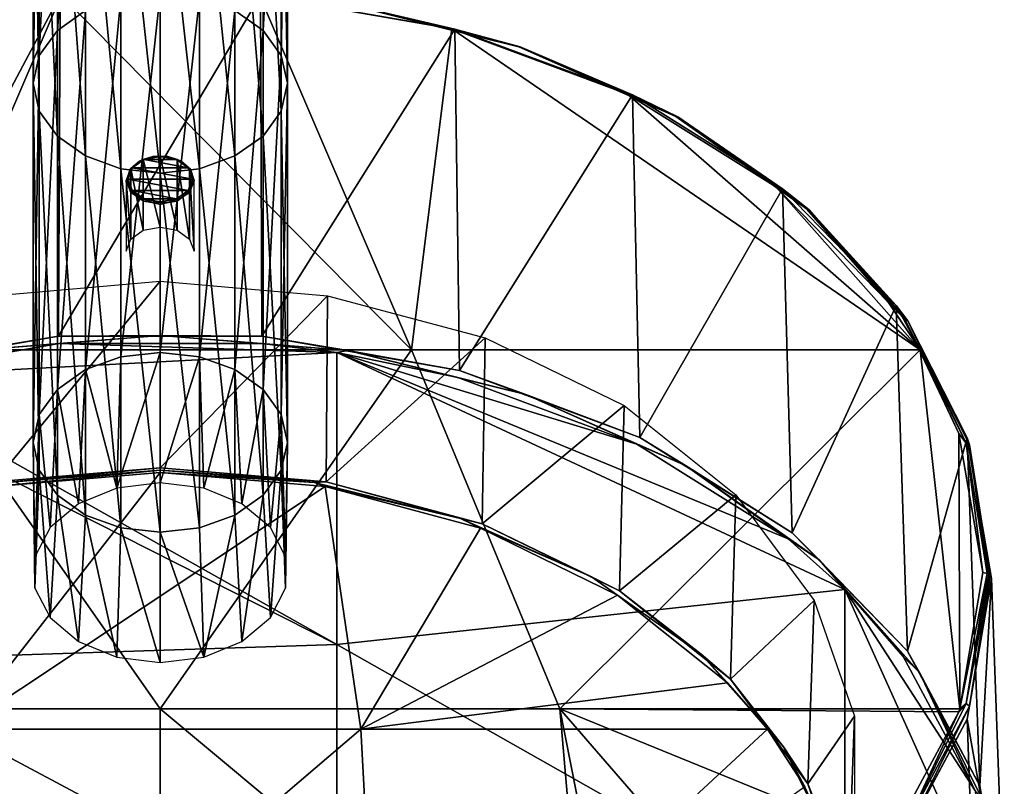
# Model space of a CAD drawing. Header units: millimetres. Extents: x -80 to 80, y -465 to 66.
# Tile 3 of 18: x -8 to 50, y -421 to -376. Entities that reach past the tile are written whole.
import ezdxf

# ---------------------------------------------------------------- set-up
doc = ezdxf.new("R2010")
doc.units = ezdxf.units.MM
doc.header["$LTSCALE"] = 65.185185
for name, color, linetype in [('18', 7, 'CONTINUOUS'), ('19', 7, 'CONTINUOUS'), ('20', 7, 'CONTINUOUS'), ('21', 7, 'CONTINUOUS'), ('22', 7, 'CONTINUOUS'), ('23', 7, 'CONTINUOUS'), ('24', 7, 'CONTINUOUS'), ('25', 7, 'CONTINUOUS'), ('27', 7, 'CONTINUOUS'), ('28', 7, 'CONTINUOUS'), ('29', 7, 'CONTINUOUS'), ('30', 7, 'CONTINUOUS'), ('31', 7, 'CONTINUOUS'), ('32', 7, 'CONTINUOUS'), ('33', 7, 'CONTINUOUS'), ('34', 7, 'CONTINUOUS'), ('35', 7, 'CONTINUOUS'), ('36', 7, 'CONTINUOUS')]:
    doc.layers.add(name, color=color, linetype=linetype)

msp = doc.modelspace()

# ---------------------------------------------------------------- linework, layer by layer
at = {"layer": '18', "color": 251, "linetype": 'Continuous', "true_color": 0x4d4d4d}
for points in [[(-6.068, -355.154, -478.969), (-4.408, -353.98, -480.142), (-6.068, -376.339, -500.154), (-6.068, -355.154, -478.969)], [(-6.068, -376.339, -500.154), (-4.408, -353.98, -480.142), (-4.408, -375.166, -501.327), (-6.068, -376.339, -500.154)], [(-7.133, -377.817, -498.676), (-6.068, -355.154, -478.969), (-6.068, -376.339, -500.154), (-7.133, -377.817, -498.676)], [(-7.133, -356.632, -477.491), (-6.068, -355.154, -478.969), (-7.133, -377.817, -498.676), (-7.133, -356.632, -477.491)], [(-7.5, -358.271, -475.852), (-7.133, -356.632, -477.491), (-7.5, -379.456, -497.037), (-7.5, -358.271, -475.852)], [(-7.5, -379.456, -497.037), (-7.133, -356.632, -477.491), (-7.133, -377.817, -498.676), (-7.5, -379.456, -497.037)], [(-7.133, -359.91, -474.213), (-7.5, -358.271, -475.852), (-7.133, -381.095, -495.398), (-7.133, -359.91, -474.213)], [(-7.133, -381.095, -495.398), (-7.5, -358.271, -475.852), (-7.5, -379.456, -497.037), (-7.133, -381.095, -495.398)], [(-6.068, -361.388, -472.735), (-7.133, -359.91, -474.213), (-6.068, -382.573, -493.92), (-6.068, -361.388, -472.735)], [(-6.068, -382.573, -493.92), (-7.133, -359.91, -474.213), (-7.133, -381.095, -495.398), (-6.068, -382.573, -493.92)], [(-4.408, -362.561, -471.561), (-6.068, -361.388, -472.735), (-4.408, -383.746, -492.747), (-4.408, -362.561, -471.561)], [(-4.408, -383.746, -492.747), (-6.068, -361.388, -472.735), (-6.068, -382.573, -493.92), (-4.408, -383.746, -492.747)], [(-2.318, -363.315, -470.808), (-4.408, -362.561, -471.561), (-2.318, -384.5, -491.993), (-2.318, -363.315, -470.808)], [(-2.318, -384.5, -491.993), (-4.408, -362.561, -471.561), (-4.408, -383.746, -492.747), (-2.318, -384.5, -491.993)], [(0, -363.574, -470.549), (-2.318, -363.315, -470.808), (0, -384.759, -491.734), (0, -363.574, -470.549)], [(0, -384.759, -491.734), (-2.318, -363.315, -470.808), (-2.318, -384.5, -491.993), (0, -384.759, -491.734)], [(-4.408, -375.166, -501.327), (-2.318, -374.412, -502.081), (-4.408, -396.351, -522.513), (-4.408, -375.166, -501.327)], [(-4.408, -396.351, -522.513), (-2.318, -374.412, -502.081), (-2.318, -395.597, -523.266), (-4.408, -396.351, -522.513)], [(-2.318, -374.412, -502.081), (0, -374.153, -502.34), (-2.318, -395.597, -523.266), (-2.318, -374.412, -502.081)], [(-2.318, -395.597, -523.266), (0, -374.153, -502.34), (0, -395.338, -523.525), (-2.318, -395.597, -523.266)], [(-6.068, -376.339, -500.154), (-4.408, -375.166, -501.327), (-6.068, -397.524, -521.339), (-6.068, -376.339, -500.154)], [(-6.068, -397.524, -521.339), (-4.408, -375.166, -501.327), (-4.408, -396.351, -522.513), (-6.068, -397.524, -521.339)], [(-7.133, -377.817, -498.676), (-6.068, -376.339, -500.154), (-7.133, -399.002, -519.861), (-7.133, -377.817, -498.676)], [(-7.133, -399.002, -519.861), (-6.068, -376.339, -500.154), (-6.068, -397.524, -521.339), (-7.133, -399.002, -519.861)], [(-7.5, -379.456, -497.037), (-7.133, -377.817, -498.676), (-7.5, -400.641, -518.222), (-7.5, -379.456, -497.037)], [(-7.5, -400.641, -518.222), (-7.133, -377.817, -498.676), (-7.133, -399.002, -519.861), (-7.5, -400.641, -518.222)], [(-7.133, -381.095, -495.398), (-7.5, -379.456, -497.037), (-7.133, -402.28, -516.583), (-7.133, -381.095, -495.398)], [(-7.133, -402.28, -516.583), (-7.5, -379.456, -497.037), (-7.5, -400.641, -518.222), (-7.133, -402.28, -516.583)], [(-6.068, -382.573, -493.92), (-7.133, -381.095, -495.398), (-6.068, -403.758, -515.105), (-6.068, -382.573, -493.92)], [(-6.068, -403.758, -515.105), (-7.133, -381.095, -495.398), (-7.133, -402.28, -516.583), (-6.068, -403.758, -515.105)], [(-4.408, -383.746, -492.747), (-6.068, -382.573, -493.92), (-4.408, -404.932, -513.932), (-4.408, -383.746, -492.747)], [(-4.408, -404.932, -513.932), (-6.068, -382.573, -493.92), (-6.068, -403.758, -515.105), (-4.408, -404.932, -513.932)], [(-2.318, -384.5, -491.993), (-4.408, -383.746, -492.747), (-2.318, -405.685, -513.178), (-2.318, -384.5, -491.993)], [(-2.318, -405.685, -513.178), (-4.408, -383.746, -492.747), (-4.408, -404.932, -513.932), (-2.318, -405.685, -513.178)], [(0, -384.759, -491.734), (-2.318, -384.5, -491.993), (0, -405.944, -512.919), (0, -384.759, -491.734)], [(0, -405.944, -512.919), (-2.318, -384.5, -491.993), (-2.318, -405.685, -513.178), (0, -405.944, -512.919)], [(-2.318, -395.597, -523.266), (0, -395.338, -523.525), (-2.565, -403.339, -530.887), (-2.318, -395.597, -523.266)], [(-2.565, -403.339, -530.887), (0, -395.338, -523.525), (0, -403.019, -531.207), (-2.565, -403.339, -530.887)], [(-4.408, -396.351, -522.513), (-2.318, -395.597, -523.266), (-2.565, -403.339, -530.887), (-4.408, -396.351, -522.513)], [(-6.068, -397.524, -521.339), (-4.408, -396.351, -522.513), (-4.821, -404.26, -529.966), (-6.068, -397.524, -521.339)], [(-4.821, -404.26, -529.966), (-4.408, -396.351, -522.513), (-2.565, -403.339, -530.887), (-4.821, -404.26, -529.966)], [(-7.133, -399.002, -519.861), (-6.068, -397.524, -521.339), (-6.495, -405.671, -528.555), (-7.133, -399.002, -519.861)], [(-6.495, -405.671, -528.555), (-6.068, -397.524, -521.339), (-4.821, -404.26, -529.966), (-6.495, -405.671, -528.555)], [(-7.5, -400.641, -518.222), (-7.133, -399.002, -519.861), (-7.386, -407.402, -526.825), (-7.5, -400.641, -518.222)], [(-7.386, -407.402, -526.825), (-7.133, -399.002, -519.861), (-6.495, -405.671, -528.555), (-7.386, -407.402, -526.825)], [(-7.133, -402.28, -516.583), (-7.5, -400.641, -518.222), (-7.386, -409.244, -524.983), (-7.133, -402.28, -516.583)], [(-7.386, -409.244, -524.983), (-7.5, -400.641, -518.222), (-7.386, -407.402, -526.825), (-7.386, -409.244, -524.983)], [(-6.495, -410.974, -523.252), (-7.133, -402.28, -516.583), (-7.386, -409.244, -524.983), (-6.495, -410.974, -523.252)], [(-6.068, -403.758, -515.105), (-7.133, -402.28, -516.583), (-6.495, -410.974, -523.252), (-6.068, -403.758, -515.105)], [(-4.821, -412.385, -521.841), (-6.068, -403.758, -515.105), (-6.495, -410.974, -523.252), (-4.821, -412.385, -521.841)], [(-4.408, -404.932, -513.932), (-6.068, -403.758, -515.105), (-4.821, -412.385, -521.841), (-4.408, -404.932, -513.932)], [(-2.565, -413.306, -520.92), (-4.408, -404.932, -513.932), (-4.821, -412.385, -521.841), (-2.565, -413.306, -520.92)], [(-2.318, -405.685, -513.178), (-4.408, -404.932, -513.932), (-2.565, -413.306, -520.92), (-2.318, -405.685, -513.178)], [(0, -413.626, -520.6), (-2.318, -405.685, -513.178), (-2.565, -413.306, -520.92), (0, -413.626, -520.6)], [(0, -405.944, -512.919), (-2.318, -405.685, -513.178), (0, -413.626, -520.6), (0, -405.944, -512.919)]]:
    msp.add_3dface(points, dxfattribs=at)
at = {"layer": '19', "color": 251, "linetype": 'Continuous', "true_color": 0x4d4d4d}
for points in [[(4.408, -375.166, -501.327), (6.068, -355.154, -478.969), (6.068, -376.339, -500.154), (4.408, -375.166, -501.327)], [(6.068, -355.154, -478.969), (7.133, -356.632, -477.491), (6.068, -376.339, -500.154), (6.068, -355.154, -478.969)], [(6.068, -376.339, -500.154), (7.133, -356.632, -477.491), (7.133, -377.817, -498.676), (6.068, -376.339, -500.154)], [(7.133, -356.632, -477.491), (7.5, -358.271, -475.852), (7.133, -377.817, -498.676), (7.133, -356.632, -477.491)], [(7.5, -358.271, -475.852), (7.133, -359.91, -474.213), (7.5, -379.456, -497.037), (7.5, -358.271, -475.852)], [(7.133, -377.817, -498.676), (7.5, -358.271, -475.852), (7.5, -379.456, -497.037), (7.133, -377.817, -498.676)], [(7.133, -359.91, -474.213), (6.068, -361.388, -472.735), (7.133, -381.095, -495.398), (7.133, -359.91, -474.213)], [(7.5, -379.456, -497.037), (7.133, -359.91, -474.213), (7.133, -381.095, -495.398), (7.5, -379.456, -497.037)], [(6.068, -361.388, -472.735), (4.408, -362.561, -471.561), (6.068, -382.573, -493.92), (6.068, -361.388, -472.735)], [(7.133, -381.095, -495.398), (6.068, -361.388, -472.735), (6.068, -382.573, -493.92), (7.133, -381.095, -495.398)], [(4.408, -362.561, -471.561), (2.318, -363.315, -470.808), (4.408, -383.746, -492.747), (4.408, -362.561, -471.561)], [(6.068, -382.573, -493.92), (4.408, -362.561, -471.561), (4.408, -383.746, -492.747), (6.068, -382.573, -493.92)], [(2.318, -363.315, -470.808), (0, -363.574, -470.549), (2.318, -384.5, -491.993), (2.318, -363.315, -470.808)], [(4.408, -383.746, -492.747), (2.318, -363.315, -470.808), (2.318, -384.5, -491.993), (4.408, -383.746, -492.747)], [(0, -363.574, -470.549), (0, -384.759, -491.734), (2.318, -384.5, -491.993), (0, -363.574, -470.549)], [(0, -395.338, -523.525), (0, -374.153, -502.34), (2.318, -374.412, -502.081), (0, -395.338, -523.525)], [(0, -395.338, -523.525), (2.318, -374.412, -502.081), (2.318, -395.597, -523.266), (0, -395.338, -523.525)], [(2.318, -374.412, -502.081), (4.408, -375.166, -501.327), (2.318, -395.597, -523.266), (2.318, -374.412, -502.081)], [(2.318, -395.597, -523.266), (4.408, -375.166, -501.327), (4.408, -396.351, -522.513), (2.318, -395.597, -523.266)], [(4.408, -375.166, -501.327), (6.068, -376.339, -500.154), (4.408, -396.351, -522.513), (4.408, -375.166, -501.327)], [(4.408, -396.351, -522.513), (6.068, -376.339, -500.154), (6.068, -397.524, -521.339), (4.408, -396.351, -522.513)], [(6.068, -376.339, -500.154), (7.133, -377.817, -498.676), (6.068, -397.524, -521.339), (6.068, -376.339, -500.154)], [(6.068, -397.524, -521.339), (7.133, -377.817, -498.676), (7.133, -399.002, -519.861), (6.068, -397.524, -521.339)], [(7.133, -377.817, -498.676), (7.5, -379.456, -497.037), (7.133, -399.002, -519.861), (7.133, -377.817, -498.676)], [(7.133, -399.002, -519.861), (7.5, -379.456, -497.037), (7.5, -400.641, -518.222), (7.133, -399.002, -519.861)], [(7.5, -379.456, -497.037), (7.133, -381.095, -495.398), (7.5, -400.641, -518.222), (7.5, -379.456, -497.037)], [(7.133, -381.095, -495.398), (6.068, -382.573, -493.92), (7.133, -402.28, -516.583), (7.133, -381.095, -495.398)], [(7.5, -400.641, -518.222), (7.133, -381.095, -495.398), (7.133, -402.28, -516.583), (7.5, -400.641, -518.222)], [(6.068, -382.573, -493.92), (4.408, -383.746, -492.747), (6.068, -403.758, -515.105), (6.068, -382.573, -493.92)], [(7.133, -402.28, -516.583), (6.068, -382.573, -493.92), (6.068, -403.758, -515.105), (7.133, -402.28, -516.583)], [(4.408, -383.746, -492.747), (2.318, -384.5, -491.993), (4.408, -404.932, -513.932), (4.408, -383.746, -492.747)], [(6.068, -403.758, -515.105), (4.408, -383.746, -492.747), (4.408, -404.932, -513.932), (6.068, -403.758, -515.105)], [(2.318, -384.5, -491.993), (0, -384.759, -491.734), (2.318, -405.685, -513.178), (2.318, -384.5, -491.993)], [(0, -384.759, -491.734), (0, -405.944, -512.919), (2.318, -405.685, -513.178), (0, -384.759, -491.734)], [(4.408, -404.932, -513.932), (2.318, -384.5, -491.993), (2.318, -405.685, -513.178), (4.408, -404.932, -513.932)], [(0, -403.019, -531.207), (0, -395.338, -523.525), (2.318, -395.597, -523.266), (0, -403.019, -531.207)], [(0, -403.019, -531.207), (2.318, -395.597, -523.266), (2.565, -403.339, -530.887), (0, -403.019, -531.207)], [(2.318, -395.597, -523.266), (4.408, -396.351, -522.513), (2.565, -403.339, -530.887), (2.318, -395.597, -523.266)], [(2.565, -403.339, -530.887), (4.408, -396.351, -522.513), (4.821, -404.26, -529.966), (2.565, -403.339, -530.887)], [(4.408, -396.351, -522.513), (6.068, -397.524, -521.339), (4.821, -404.26, -529.966), (4.408, -396.351, -522.513)], [(4.821, -404.26, -529.966), (6.068, -397.524, -521.339), (6.495, -405.671, -528.555), (4.821, -404.26, -529.966)], [(6.068, -397.524, -521.339), (7.133, -399.002, -519.861), (6.495, -405.671, -528.555), (6.068, -397.524, -521.339)], [(6.495, -405.671, -528.555), (7.133, -399.002, -519.861), (7.386, -407.402, -526.825), (6.495, -405.671, -528.555)], [(7.133, -399.002, -519.861), (7.5, -400.641, -518.222), (7.386, -407.402, -526.825), (7.133, -399.002, -519.861)], [(7.5, -400.641, -518.222), (7.133, -402.28, -516.583), (7.386, -409.244, -524.983), (7.5, -400.641, -518.222)], [(7.386, -407.402, -526.825), (7.5, -400.641, -518.222), (7.386, -409.244, -524.983), (7.386, -407.402, -526.825)], [(7.133, -402.28, -516.583), (6.068, -403.758, -515.105), (6.495, -410.974, -523.252), (7.133, -402.28, -516.583)], [(7.386, -409.244, -524.983), (7.133, -402.28, -516.583), (6.495, -410.974, -523.252), (7.386, -409.244, -524.983)], [(6.068, -403.758, -515.105), (4.408, -404.932, -513.932), (4.821, -412.385, -521.841), (6.068, -403.758, -515.105)], [(6.495, -410.974, -523.252), (6.068, -403.758, -515.105), (4.821, -412.385, -521.841), (6.495, -410.974, -523.252)], [(4.408, -404.932, -513.932), (2.318, -405.685, -513.178), (2.565, -413.306, -520.92), (4.408, -404.932, -513.932)], [(4.821, -412.385, -521.841), (4.408, -404.932, -513.932), (2.565, -413.306, -520.92), (4.821, -412.385, -521.841)], [(2.318, -405.685, -513.178), (0, -405.944, -512.919), (2.565, -413.306, -520.92), (2.318, -405.685, -513.178)], [(0, -405.944, -512.919), (0, -413.626, -520.6), (2.565, -413.306, -520.92), (0, -405.944, -512.919)]]:
    msp.add_3dface(points, dxfattribs=at)
at = {"layer": '20', "color": 24, "linetype": 'Continuous', "true_color": 0x8c2424}
for points in [[(-17.203, -376.248, -557.978), (-14.82, -395.183, -539.044), (-5.848, -374.269, -559.957), (-17.203, -376.248, -557.978)], [(-14.82, -395.183, -539.044), (14.82, -395.183, -539.044), (-5.848, -374.269, -559.957), (-14.82, -395.183, -539.044)], [(-5.848, -374.269, -559.957), (14.82, -395.183, -539.044), (5.848, -374.269, -559.957), (-5.848, -374.269, -559.957)], [(5.848, -374.269, -559.957), (14.82, -395.183, -539.044), (17.203, -376.248, -557.978), (5.848, -374.269, -559.957)], [(14.82, -395.183, -539.044), (44.812, -395.181, -539.045), (17.203, -376.248, -557.978), (14.82, -395.183, -539.044)], [(17.203, -376.248, -557.978), (44.812, -395.181, -539.045), (27.559, -380.091, -554.135), (17.203, -376.248, -557.978)], [(27.559, -380.091, -554.135), (44.812, -395.181, -539.045), (36.313, -385.575, -548.651), (27.559, -380.091, -554.135)], [(44.812, -395.181, -539.045), (42.956, -392.381, -541.845), (36.313, -385.575, -548.651), (44.812, -395.181, -539.045)], [(-23.566, -416.368, -517.858), (0, -416.368, -517.858), (-14.82, -395.183, -539.044), (-23.566, -416.368, -517.858)], [(-14.82, -395.183, -539.044), (0, -416.368, -517.858), (14.82, -395.183, -539.044), (-14.82, -395.183, -539.044)], [(0, -416.368, -517.858), (23.566, -416.368, -517.858), (14.82, -395.183, -539.044), (0, -416.368, -517.858)], [(14.82, -395.183, -539.044), (23.566, -416.368, -517.858), (44.812, -395.181, -539.045), (14.82, -395.183, -539.044)], [(23.566, -416.368, -517.858), (47.16, -416.368, -517.858), (44.812, -395.181, -539.045), (23.566, -416.368, -517.858)], [(44.812, -395.181, -539.045), (47.16, -416.368, -517.858), (47.103, -400.114, -534.113), (44.812, -395.181, -539.045)], [(47.16, -416.368, -517.858), (48.513, -408.323, -525.904), (47.103, -400.114, -534.113), (47.16, -416.368, -517.858)], [(0, -437.553, -496.673), (-23.566, -416.368, -517.858), (-25.387, -437.554, -496.672), (0, -437.553, -496.673)], [(0, -416.368, -517.858), (-23.566, -416.368, -517.858), (0, -437.553, -496.673), (0, -416.368, -517.858)], [(23.566, -416.368, -517.858), (0, -416.368, -517.858), (25.387, -437.554, -496.672), (23.566, -416.368, -517.858)], [(25.387, -437.554, -496.672), (0, -416.368, -517.858), (0, -437.553, -496.673), (25.387, -437.554, -496.672)], [(27.559, -436.554, -497.672), (23.566, -416.368, -517.858), (25.387, -437.554, -496.672), (27.559, -436.554, -497.672)], [(36.313, -431.07, -503.156), (23.566, -416.368, -517.858), (27.559, -436.554, -497.672), (36.313, -431.07, -503.156)], [(42.956, -424.264, -509.962), (23.566, -416.368, -517.858), (36.313, -431.07, -503.156), (42.956, -424.264, -509.962)], [(47.103, -416.532, -517.694), (23.566, -416.368, -517.858), (42.956, -424.264, -509.962), (47.103, -416.532, -517.694)], [(47.16, -416.368, -517.858), (23.566, -416.368, -517.858), (47.103, -416.532, -517.694), (47.16, -416.368, -517.858)]]:
    msp.add_3dface(points, dxfattribs=at)
at = {"layer": '21', "color": 24, "linetype": 'Continuous', "true_color": 0x8c2424}
for points in [[(-5.964, -394.805, -581.848), (10.414, -395.334, -581.319), (-17.545, -396.823, -579.829), (-5.964, -394.805, -581.848)], [(5.964, -394.805, -581.848), (10.414, -395.334, -581.319), (-5.964, -394.805, -581.848), (5.964, -394.805, -581.848)], [(10.414, -395.334, -581.319), (10.413, -412.558, -564.095), (-17.545, -396.823, -579.829), (10.414, -395.334, -581.319)], [(10.414, -395.334, -581.319), (40.376, -409.315, -567.338), (10.413, -412.558, -564.095), (10.414, -395.334, -581.319)], [(28.107, -400.743, -575.91), (37.035, -406.336, -570.317), (10.414, -395.334, -581.319), (28.107, -400.743, -575.91)], [(17.545, -396.823, -579.829), (28.107, -400.743, -575.91), (10.414, -395.334, -581.319), (17.545, -396.823, -579.829)], [(37.035, -406.336, -570.317), (40.376, -409.315, -567.338), (10.414, -395.334, -581.319), (37.035, -406.336, -570.317)], [(-17.545, -396.823, -579.829), (10.413, -412.558, -564.095), (-19.549, -397.396, -579.256), (-17.545, -396.823, -579.829)], [(-19.549, -397.396, -579.256), (10.413, -412.558, -564.095), (-19.547, -413.551, -563.102), (-19.549, -397.396, -579.256)], [(40.376, -409.315, -567.338), (40.373, -429.536, -547.117), (10.413, -412.558, -564.095), (40.376, -409.315, -567.338)], [(40.376, -409.315, -567.338), (49.478, -429.536, -547.117), (40.373, -429.536, -547.117), (40.376, -409.315, -567.338)], [(43.81, -413.277, -563.375), (48.04, -421.163, -555.489), (40.376, -409.315, -567.338), (43.81, -413.277, -563.375)], [(48.04, -421.163, -555.489), (49.478, -429.536, -547.117), (40.376, -409.315, -567.338), (48.04, -421.163, -555.489)], [(10.413, -412.558, -564.095), (10.413, -429.536, -547.117), (-19.547, -413.551, -563.102), (10.413, -412.558, -564.095)], [(10.413, -412.558, -564.095), (40.373, -429.536, -547.117), (10.413, -429.536, -547.117), (10.413, -412.558, -564.095)], [(-19.547, -413.551, -563.102), (10.413, -429.536, -547.117), (-19.547, -429.536, -547.117), (-19.547, -413.551, -563.102)]]:
    msp.add_3dface(points, dxfattribs=at)
at = {"layer": '22', "color": 24, "linetype": 'Continuous', "true_color": 0x8c2424}
for points in [[(49.013, -408.667, -526.248), (47.589, -416.961, -517.954), (49.778, -429.318, -546.899), (49.013, -408.667, -526.248)], [(47.589, -416.961, -517.954), (43.399, -424.773, -510.142), (48.331, -437.742, -538.476), (47.589, -416.961, -517.954)], [(49.778, -429.318, -546.899), (47.589, -416.961, -517.954), (48.331, -437.742, -538.476), (49.778, -429.318, -546.899)]]:
    msp.add_3dface(points, dxfattribs=at)
at = {"layer": '23', "color": 24, "linetype": 'Continuous', "true_color": 0x8c2424}
for points in [[(-17.651, -396.407, -579.81), (-5.908, -374.262, -560.653), (-6, -394.377, -581.841), (-17.651, -396.407, -579.81)], [(-17.38, -376.262, -558.653), (-5.908, -374.262, -560.653), (-17.651, -396.407, -579.81), (-17.38, -376.262, -558.653)], [(-6, -394.377, -581.841), (5.908, -374.262, -560.653), (6, -394.377, -581.841), (-6, -394.377, -581.841)], [(-5.908, -374.262, -560.653), (5.908, -374.262, -560.653), (-6, -394.377, -581.841), (-5.908, -374.262, -560.653)], [(5.908, -374.262, -560.653), (17.38, -376.262, -558.653), (6, -394.377, -581.841), (5.908, -374.262, -560.653)], [(6, -394.377, -581.841), (17.38, -376.262, -558.653), (17.651, -396.407, -579.81), (6, -394.377, -581.841)], [(17.38, -376.262, -558.653), (27.842, -380.145, -554.77), (17.651, -396.407, -579.81), (17.38, -376.262, -558.653)], [(17.651, -396.407, -579.81), (27.842, -380.145, -554.77), (28.277, -400.351, -575.867), (17.651, -396.407, -579.81)], [(27.842, -380.145, -554.77), (36.687, -385.685, -549.23), (28.277, -400.351, -575.867), (27.842, -380.145, -554.77)], [(28.277, -400.351, -575.867), (36.687, -385.685, -549.23), (37.259, -405.978, -570.24), (28.277, -400.351, -575.867)], [(36.687, -385.685, -549.23), (43.399, -392.561, -542.354), (37.259, -405.978, -570.24), (36.687, -385.685, -549.23)], [(37.259, -405.978, -570.24), (43.399, -392.561, -542.354), (44.076, -412.961, -563.257), (37.259, -405.978, -570.24)], [(43.399, -392.561, -542.354), (47.589, -400.373, -534.542), (44.076, -412.961, -563.257), (43.399, -392.561, -542.354)], [(44.076, -412.961, -563.257), (47.589, -400.373, -534.542), (48.331, -420.895, -555.323), (44.076, -412.961, -563.257)], [(47.589, -400.373, -534.542), (49.013, -408.667, -526.248), (48.331, -420.895, -555.323), (47.589, -400.373, -534.542)], [(49.013, -408.667, -526.248), (49.778, -429.318, -546.899), (48.331, -420.895, -555.323), (49.013, -408.667, -526.248)]]:
    msp.add_3dface(points, dxfattribs=at)
at = {"layer": '24', "color": 24, "linetype": 'Continuous', "true_color": 0x8c2424}
for points in [[(48.513, -408.323, -525.904), (47.16, -416.368, -517.858), (48.759, -408.369, -525.95), (48.513, -408.323, -525.904)], [(48.759, -408.369, -525.95), (47.16, -416.368, -517.858), (47.537, -416.041, -518.277), (48.759, -408.369, -525.95)], [(48.759, -408.369, -525.95), (47.537, -416.041, -518.277), (48.862, -408.423, -526.004), (48.759, -408.369, -525.95)], [(48.862, -408.423, -526.004), (47.537, -416.041, -518.277), (48.942, -408.494, -526.075), (48.862, -408.423, -526.004)], [(48.942, -408.494, -526.075), (47.537, -416.041, -518.277), (47.715, -416.195, -518.375), (48.942, -408.494, -526.075)], [(47.589, -416.961, -517.954), (49.013, -408.667, -526.248), (47.715, -416.195, -518.375), (47.589, -416.961, -517.954)], [(49.013, -408.667, -526.248), (48.942, -408.494, -526.075), (47.715, -416.195, -518.375), (49.013, -408.667, -526.248)], [(47.537, -416.041, -518.277), (47.103, -416.532, -517.694), (43.93, -423.328, -510.99), (47.537, -416.041, -518.277)], [(47.537, -416.041, -518.277), (43.93, -423.328, -510.99), (47.715, -416.195, -518.375), (47.537, -416.041, -518.277)], [(47.715, -416.195, -518.375), (43.93, -423.328, -510.99), (44.095, -423.51, -511.06), (47.715, -416.195, -518.375)], [(47.589, -416.961, -517.954), (47.715, -416.195, -518.375), (44.095, -423.51, -511.06), (47.589, -416.961, -517.954)], [(47.16, -416.368, -517.858), (47.103, -416.532, -517.694), (47.537, -416.041, -518.277), (47.16, -416.368, -517.858)], [(47.103, -416.532, -517.694), (42.956, -424.264, -509.962), (43.93, -423.328, -510.99), (47.103, -416.532, -517.694)], [(43.399, -424.773, -510.142), (47.589, -416.961, -517.954), (44.095, -423.51, -511.06), (43.399, -424.773, -510.142)]]:
    msp.add_3dface(points, dxfattribs=at)
at = {"layer": '25', "color": 24, "linetype": 'Continuous', "true_color": 0x8c2424}
for points in [[(-5.908, -374.262, -560.653), (-17.38, -376.262, -558.653), (-10.891, -374.755, -559.815), (-5.908, -374.262, -560.653)], [(-17.203, -376.248, -557.978), (-5.848, -374.269, -559.957), (-10.85, -374.755, -559.563), (-17.203, -376.248, -557.978)], [(5.848, -374.269, -559.957), (17.203, -376.248, -557.978), (10.85, -374.755, -559.563), (5.848, -374.269, -559.957)], [(17.38, -376.262, -558.653), (5.908, -374.262, -560.653), (10.891, -374.755, -559.815), (17.38, -376.262, -558.653)], [(10.85, -374.755, -559.563), (21.156, -377.305, -557.013), (10.891, -374.755, -559.815), (10.85, -374.755, -559.563)], [(10.85, -374.755, -559.563), (17.203, -376.248, -557.978), (21.156, -377.305, -557.013), (10.85, -374.755, -559.563)], [(10.891, -374.755, -559.815), (21.156, -377.305, -557.013), (21.235, -377.315, -557.255), (10.891, -374.755, -559.815)], [(17.38, -376.262, -558.653), (10.891, -374.755, -559.815), (21.235, -377.315, -557.255), (17.38, -376.262, -558.653)], [(17.203, -376.248, -557.978), (27.559, -380.091, -554.135), (21.156, -377.305, -557.013), (17.203, -376.248, -557.978)], [(27.842, -380.145, -554.77), (17.38, -376.262, -558.653), (21.235, -377.315, -557.255), (27.842, -380.145, -554.77)], [(21.156, -377.305, -557.013), (30.401, -381.413, -552.905), (21.235, -377.315, -557.255), (21.156, -377.305, -557.013)], [(21.156, -377.305, -557.013), (27.559, -380.091, -554.135), (30.401, -381.413, -552.905), (21.156, -377.305, -557.013)], [(27.842, -380.145, -554.77), (21.235, -377.315, -557.255), (30.515, -381.437, -553.132), (27.842, -380.145, -554.77)], [(21.235, -377.315, -557.255), (30.401, -381.413, -552.905), (30.515, -381.437, -553.132), (21.235, -377.315, -557.255)], [(27.559, -380.091, -554.135), (36.313, -385.575, -548.651), (30.401, -381.413, -552.905), (27.559, -380.091, -554.135)], [(36.687, -385.685, -549.23), (27.842, -380.145, -554.77), (30.515, -381.437, -553.132), (36.687, -385.685, -549.23)], [(30.401, -381.413, -552.905), (38.121, -386.872, -547.446), (30.515, -381.437, -553.132), (30.401, -381.413, -552.905)], [(30.401, -381.413, -552.905), (36.313, -385.575, -548.651), (38.121, -386.872, -547.446), (30.401, -381.413, -552.905)], [(36.687, -385.685, -549.23), (30.515, -381.437, -553.132), (38.264, -386.917, -547.652), (36.687, -385.685, -549.23)], [(30.515, -381.437, -553.132), (38.121, -386.872, -547.446), (38.264, -386.917, -547.652), (30.515, -381.437, -553.132)], [(36.313, -385.575, -548.651), (42.956, -392.381, -541.845), (38.121, -386.872, -547.446), (36.313, -385.575, -548.651)], [(43.399, -392.561, -542.354), (36.687, -385.685, -549.23), (38.264, -386.917, -547.652), (43.399, -392.561, -542.354)], [(38.121, -386.872, -547.446), (43.93, -393.409, -540.909), (38.264, -386.917, -547.652), (38.121, -386.872, -547.446)], [(38.121, -386.872, -547.446), (42.956, -392.381, -541.845), (43.93, -393.409, -540.909), (38.121, -386.872, -547.446)], [(38.264, -386.917, -547.652), (43.93, -393.409, -540.909), (44.095, -393.479, -541.091), (38.264, -386.917, -547.652)], [(43.399, -392.561, -542.354), (38.264, -386.917, -547.652), (44.095, -393.479, -541.091), (43.399, -392.561, -542.354)], [(42.956, -392.381, -541.845), (44.812, -395.181, -539.045), (43.93, -393.409, -540.909), (42.956, -392.381, -541.845)], [(47.589, -400.373, -534.542), (43.399, -392.561, -542.354), (44.095, -393.479, -541.091), (47.589, -400.373, -534.542)], [(43.93, -393.409, -540.909), (47.537, -400.696, -533.622), (44.095, -393.479, -541.091), (43.93, -393.409, -540.909)], [(43.93, -393.409, -540.909), (47.103, -400.114, -534.113), (47.537, -400.696, -533.622), (43.93, -393.409, -540.909)], [(44.812, -395.181, -539.045), (47.103, -400.114, -534.113), (43.93, -393.409, -540.909), (44.812, -395.181, -539.045)], [(47.589, -400.373, -534.542), (44.095, -393.479, -541.091), (47.715, -400.794, -533.776), (47.589, -400.373, -534.542)], [(44.095, -393.479, -541.091), (47.537, -400.696, -533.622), (47.715, -400.794, -533.776), (44.095, -393.479, -541.091)], [(47.103, -400.114, -534.113), (48.513, -408.323, -525.904), (47.537, -400.696, -533.622), (47.103, -400.114, -534.113)], [(48.942, -408.494, -526.075), (47.589, -400.373, -534.542), (47.715, -400.794, -533.776), (48.942, -408.494, -526.075)], [(49.013, -408.667, -526.248), (47.589, -400.373, -534.542), (48.942, -408.494, -526.075), (49.013, -408.667, -526.248)], [(47.537, -400.696, -533.622), (48.759, -408.369, -525.95), (47.715, -400.794, -533.776), (47.537, -400.696, -533.622)], [(48.513, -408.323, -525.904), (48.759, -408.369, -525.95), (47.537, -400.696, -533.622), (48.513, -408.323, -525.904)], [(48.759, -408.369, -525.95), (48.862, -408.423, -526.004), (47.715, -400.794, -533.776), (48.759, -408.369, -525.95)], [(48.862, -408.423, -526.004), (48.942, -408.494, -526.075), (47.715, -400.794, -533.776), (48.862, -408.423, -526.004)]]:
    msp.add_3dface(points, dxfattribs=at)
at = {"layer": '27', "color": 24, "linetype": 'Continuous', "true_color": 0x8c2424}
for points in [[(-17.651, -396.407, -579.81), (-6, -394.377, -581.841), (-11.058, -395.215, -581.31), (-17.651, -396.407, -579.81)], [(-5.964, -394.805, -581.848), (-17.545, -396.823, -579.829), (-11.058, -395.215, -581.31), (-5.964, -394.805, -581.848)], [(-5.964, -394.805, -581.848), (-11.058, -395.215, -581.31), (0, -394.334, -582.191), (-5.964, -394.805, -581.848)], [(-11.058, -395.215, -581.31), (-6, -394.377, -581.841), (0, -394.334, -582.191), (-11.058, -395.215, -581.31)], [(-6, -394.377, -581.841), (6, -394.377, -581.841), (0, -394.334, -582.191), (-6, -394.377, -581.841)], [(5.964, -394.805, -581.848), (-5.964, -394.805, -581.848), (0, -394.334, -582.191), (5.964, -394.805, -581.848)], [(5.964, -394.805, -581.848), (0, -394.334, -582.191), (11.058, -395.215, -581.31), (5.964, -394.805, -581.848)], [(0, -394.334, -582.191), (6, -394.377, -581.841), (11.058, -395.215, -581.31), (0, -394.334, -582.191)], [(10.414, -395.334, -581.319), (5.964, -394.805, -581.848), (11.058, -395.215, -581.31), (10.414, -395.334, -581.319)], [(6, -394.377, -581.841), (17.651, -396.407, -579.81), (11.058, -395.215, -581.31), (6, -394.377, -581.841)], [(17.545, -396.823, -579.829), (10.414, -395.334, -581.319), (11.058, -395.215, -581.31), (17.545, -396.823, -579.829)], [(17.545, -396.823, -579.829), (11.058, -395.215, -581.31), (21.561, -397.814, -578.711), (17.545, -396.823, -579.829)], [(11.058, -395.215, -581.31), (17.651, -396.407, -579.81), (21.561, -397.814, -578.711), (11.058, -395.215, -581.31)], [(17.651, -396.407, -579.81), (28.277, -400.351, -575.867), (21.561, -397.814, -578.711), (17.651, -396.407, -579.81)], [(28.107, -400.743, -575.91), (17.545, -396.823, -579.829), (21.561, -397.814, -578.711), (28.107, -400.743, -575.91)], [(28.107, -400.743, -575.91), (21.561, -397.814, -578.711), (30.983, -402, -574.525), (28.107, -400.743, -575.91)], [(21.561, -397.814, -578.711), (28.277, -400.351, -575.867), (30.983, -402, -574.525), (21.561, -397.814, -578.711)], [(28.277, -400.351, -575.867), (37.259, -405.978, -570.24), (30.983, -402, -574.525), (28.277, -400.351, -575.867)], [(37.035, -406.336, -570.317), (28.107, -400.743, -575.91), (30.983, -402, -574.525), (37.035, -406.336, -570.317)], [(37.035, -406.336, -570.317), (30.983, -402, -574.525), (38.851, -407.564, -568.961), (37.035, -406.336, -570.317)], [(30.983, -402, -574.525), (37.259, -405.978, -570.24), (38.851, -407.564, -568.961), (30.983, -402, -574.525)], [(40.376, -409.315, -567.338), (37.035, -406.336, -570.317), (38.851, -407.564, -568.961), (40.376, -409.315, -567.338)], [(37.259, -405.978, -570.24), (44.076, -412.961, -563.257), (38.851, -407.564, -568.961), (37.259, -405.978, -570.24)], [(40.376, -409.315, -567.338), (38.851, -407.564, -568.961), (44.771, -414.226, -562.299), (40.376, -409.315, -567.338)], [(38.851, -407.564, -568.961), (44.076, -412.961, -563.257), (44.771, -414.226, -562.299), (38.851, -407.564, -568.961)], [(43.81, -413.277, -563.375), (40.376, -409.315, -567.338), (44.771, -414.226, -562.299), (43.81, -413.277, -563.375)], [(48.04, -421.163, -555.489), (43.81, -413.277, -563.375), (44.771, -414.226, -562.299), (48.04, -421.163, -555.489)], [(44.076, -412.961, -563.257), (48.331, -420.895, -555.323), (44.771, -414.226, -562.299), (44.076, -412.961, -563.257)], [(48.04, -421.163, -555.489), (44.771, -414.226, -562.299), (48.447, -421.653, -554.872), (48.04, -421.163, -555.489)], [(44.771, -414.226, -562.299), (48.331, -420.895, -555.323), (48.447, -421.653, -554.872), (44.771, -414.226, -562.299)], [(48.331, -420.895, -555.323), (49.778, -429.318, -546.899), (48.447, -421.653, -554.872), (48.331, -420.895, -555.323)]]:
    msp.add_3dface(points, dxfattribs=at)
at = {"layer": '28', "color": 155, "linetype": 'Continuous', "true_color": 0x5470ab}
for points in [[(0, -391.141, -567.057), (-9.777, -402.977, -576.653), (-9.872, -391.988, -566.21), (0, -391.141, -567.057)], [(0, -402.137, -577.493), (-9.777, -402.977, -576.653), (0, -391.141, -567.057), (0, -402.137, -577.493)]]:
    msp.add_3dface(points, dxfattribs=at)
at = {"layer": '29', "color": 155, "linetype": 'Continuous', "true_color": 0x5470ab}
for points in [[(0, -402.137, -577.493), (0, -391.141, -567.057), (9.872, -391.988, -566.21), (0, -402.137, -577.493)], [(9.777, -402.977, -576.653), (0, -402.137, -577.493), (9.872, -391.988, -566.21), (9.777, -402.977, -576.653)], [(19.17, -394.482, -563.716), (9.777, -402.977, -576.653), (9.872, -391.988, -566.21), (19.17, -394.482, -563.716)], [(18.985, -405.446, -574.184), (9.777, -402.977, -576.653), (19.17, -394.482, -563.716), (18.985, -405.446, -574.184)], [(27.354, -398.476, -559.722), (18.985, -405.446, -574.184), (19.17, -394.482, -563.716), (27.354, -398.476, -559.722)], [(27.09, -409.402, -570.228), (18.985, -405.446, -574.184), (27.354, -398.476, -559.722), (27.09, -409.402, -570.228)], [(33.948, -403.739, -554.459), (27.09, -409.402, -570.228), (27.354, -398.476, -559.722), (33.948, -403.739, -554.459)], [(33.621, -414.615, -565.015), (27.09, -409.402, -570.228), (33.948, -403.739, -554.459), (33.621, -414.615, -565.015)], [(38.569, -409.965, -548.233), (33.621, -414.615, -565.015), (33.948, -403.739, -554.459), (38.569, -409.965, -548.233)], [(38.198, -420.781, -558.849), (33.621, -414.615, -565.015), (38.569, -409.965, -548.233), (38.198, -420.781, -558.849)], [(40.949, -416.793, -541.405), (38.198, -420.781, -558.849), (38.569, -409.965, -548.233), (40.949, -416.793, -541.405)], [(40.555, -427.543, -552.087), (38.198, -420.781, -558.849), (40.949, -416.793, -541.405), (40.555, -427.543, -552.087)], [(40.949, -423.824, -534.374), (40.555, -427.543, -552.087), (40.949, -416.793, -541.405), (40.949, -423.824, -534.374)]]:
    msp.add_3dface(points, dxfattribs=at)
at = {"layer": '30', "color": 155, "linetype": 'Continuous', "true_color": 0x5470ab}
for points in [[(9.728, -403.252, -576.654), (-11.827, -417.559, -562.346), (0, -402.416, -577.489), (9.728, -403.252, -576.654)], [(0, -402.416, -577.489), (-11.827, -417.559, -562.346), (-9.728, -403.252, -576.654), (0, -402.416, -577.489)], [(11.827, -417.559, -562.346), (-11.827, -417.559, -562.346), (9.728, -403.252, -576.654), (11.827, -417.559, -562.346)], [(18.892, -405.709, -574.197), (11.827, -417.559, -562.346), (9.728, -403.252, -576.654), (18.892, -405.709, -574.197)], [(26.958, -409.646, -570.26), (11.827, -417.559, -562.346), (18.892, -405.709, -574.197), (26.958, -409.646, -570.26)], [(33.457, -414.833, -565.073), (11.827, -417.559, -562.346), (26.958, -409.646, -570.26), (33.457, -414.833, -565.073)], [(35.811, -417.556, -562.349), (11.827, -417.559, -562.346), (33.457, -414.833, -565.073), (35.811, -417.556, -562.349)], [(12.974, -438.744, -541.161), (-12.974, -438.744, -541.161), (11.827, -417.559, -562.346), (12.974, -438.744, -541.161)], [(11.827, -417.559, -562.346), (-12.974, -438.744, -541.161), (-11.827, -417.559, -562.346), (11.827, -417.559, -562.346)], [(35.811, -417.556, -562.349), (12.974, -438.744, -541.161), (11.827, -417.559, -562.346), (35.811, -417.556, -562.349)], [(38.011, -420.969, -558.937), (12.974, -438.744, -541.161), (35.811, -417.556, -562.349), (38.011, -420.969, -558.937)]]:
    msp.add_3dface(points, dxfattribs=at)
at = {"layer": '31', "color": 155, "linetype": 'Continuous', "true_color": 0x5470ab}
for points in [[(0, -402.137, -577.493), (9.777, -402.977, -576.653), (0, -402.278, -577.548), (0, -402.137, -577.493)], [(9.077, -403.001, -576.824), (0, -402.416, -577.489), (0, -402.278, -577.548), (9.077, -403.001, -576.824)], [(9.777, -402.977, -576.653), (9.077, -403.001, -576.824), (0, -402.278, -577.548), (9.777, -402.977, -576.653)], [(9.728, -403.252, -576.654), (0, -402.416, -577.489), (9.077, -403.001, -576.824), (9.728, -403.252, -576.654)], [(9.777, -402.977, -576.653), (17.699, -405.134, -574.691), (9.077, -403.001, -576.824), (9.777, -402.977, -576.653)], [(9.777, -402.977, -576.653), (18.985, -405.446, -574.184), (17.699, -405.134, -574.691), (9.777, -402.977, -576.653)], [(17.699, -405.134, -574.691), (9.728, -403.252, -576.654), (9.077, -403.001, -576.824), (17.699, -405.134, -574.691)], [(18.892, -405.709, -574.197), (9.728, -403.252, -576.654), (17.699, -405.134, -574.691), (18.892, -405.709, -574.197)], [(25.434, -408.571, -571.255), (18.892, -405.709, -574.197), (17.699, -405.134, -574.691), (25.434, -408.571, -571.255)], [(18.985, -405.446, -574.184), (25.434, -408.571, -571.255), (17.699, -405.134, -574.691), (18.985, -405.446, -574.184)], [(26.958, -409.646, -570.26), (18.892, -405.709, -574.197), (25.434, -408.571, -571.255), (26.958, -409.646, -570.26)], [(18.985, -405.446, -574.184), (27.09, -409.402, -570.228), (25.434, -408.571, -571.255), (18.985, -405.446, -574.184)], [(31.893, -413.138, -566.687), (26.958, -409.646, -570.26), (25.434, -408.571, -571.255), (31.893, -413.138, -566.687)], [(27.09, -409.402, -570.228), (31.893, -413.138, -566.687), (25.434, -408.571, -571.255), (27.09, -409.402, -570.228)], [(33.457, -414.833, -565.073), (26.958, -409.646, -570.26), (31.893, -413.138, -566.687), (33.457, -414.833, -565.073)], [(27.09, -409.402, -570.228), (33.621, -414.615, -565.015), (31.893, -413.138, -566.687), (27.09, -409.402, -570.228)], [(36.753, -418.607, -561.218), (33.457, -414.833, -565.073), (31.893, -413.138, -566.687), (36.753, -418.607, -561.218)], [(33.621, -414.615, -565.015), (36.753, -418.607, -561.218), (31.893, -413.138, -566.687), (33.621, -414.615, -565.015)], [(35.811, -417.556, -562.349), (33.457, -414.833, -565.073), (36.753, -418.607, -561.218), (35.811, -417.556, -562.349)], [(33.621, -414.615, -565.015), (38.198, -420.781, -558.849), (36.753, -418.607, -561.218), (33.621, -414.615, -565.015)], [(38.011, -420.969, -558.937), (35.811, -417.556, -562.349), (36.753, -418.607, -561.218), (38.011, -420.969, -558.937)], [(39.77, -424.704, -555.122), (38.011, -420.969, -558.937), (36.753, -418.607, -561.218), (39.77, -424.704, -555.122)], [(38.198, -420.781, -558.849), (39.77, -424.704, -555.122), (36.753, -418.607, -561.218), (38.198, -420.781, -558.849)], [(38.198, -420.781, -558.849), (40.555, -427.543, -552.087), (39.77, -424.704, -555.122), (38.198, -420.781, -558.849)]]:
    msp.add_3dface(points, dxfattribs=at)
at = {"layer": '32', "color": 155, "linetype": 'Continuous', "true_color": 0x5470ab}
for points in [[(-9.777, -402.977, -576.653), (0, -402.137, -577.493), (-9.077, -403.001, -576.824), (-9.777, -402.977, -576.653)], [(0, -402.416, -577.489), (-9.728, -403.252, -576.654), (0, -402.278, -577.548), (0, -402.416, -577.489)], [(0, -402.278, -577.548), (-9.728, -403.252, -576.654), (-9.077, -403.001, -576.824), (0, -402.278, -577.548)], [(0, -402.137, -577.493), (0, -402.278, -577.548), (-9.077, -403.001, -576.824), (0, -402.137, -577.493)]]:
    msp.add_3dface(points, dxfattribs=at)
at = {"layer": '33', "linetype": 'Continuous'}
for points in [[(0, -383.771, -571.81), (0.95, -383.951, -571.99), (-0.95, -383.951, -571.99), (0, -383.771, -571.81)], [(-0.95, -383.951, -571.99), (1.646, -384.443, -572.482), (-1.646, -384.443, -572.482), (-0.95, -383.951, -571.99)], [(0.95, -383.951, -571.99), (1.646, -384.443, -572.482), (-0.95, -383.951, -571.99), (0.95, -383.951, -571.99)], [(-1.646, -384.443, -572.482), (1.9, -385.115, -573.153), (-1.9, -385.115, -573.153), (-1.646, -384.443, -572.482)], [(1.646, -384.443, -572.482), (1.9, -385.115, -573.153), (-1.646, -384.443, -572.482), (1.646, -384.443, -572.482)], [(-1.646, -385.786, -573.825), (-1.9, -385.115, -573.153), (1.646, -385.786, -573.825), (-1.646, -385.786, -573.825)], [(-1.9, -385.115, -573.153), (1.9, -385.115, -573.153), (1.646, -385.786, -573.825), (-1.9, -385.115, -573.153)], [(0.95, -386.278, -574.317), (-1.646, -385.786, -573.825), (1.646, -385.786, -573.825), (0.95, -386.278, -574.317)], [(-0.95, -386.278, -574.317), (-1.646, -385.786, -573.825), (0.95, -386.278, -574.317), (-0.95, -386.278, -574.317)], [(0, -386.458, -574.497), (-0.95, -386.278, -574.317), (0.95, -386.278, -574.317), (0, -386.458, -574.497)]]:
    msp.add_3dface(points, dxfattribs=at)
at = {"layer": '34', "linetype": 'Continuous'}
for points in [[(0, -383.771, -571.668), (-1, -383.961, -571.858), (0, -387.943, -567.496), (0, -383.771, -571.668)], [(1, -383.961, -571.858), (0, -383.771, -571.668), (1, -388.133, -567.686), (1, -383.961, -571.858)], [(1, -388.133, -567.686), (0, -383.771, -571.668), (0, -387.943, -567.496), (1, -388.133, -567.686)], [(-1, -383.961, -571.858), (-1.732, -384.478, -572.375), (-1, -388.133, -567.686), (-1, -383.961, -571.858)], [(0, -387.943, -567.496), (-1, -383.961, -571.858), (-1, -388.133, -567.686), (0, -387.943, -567.496)], [(1.732, -388.65, -568.204), (1, -383.961, -571.858), (1, -388.133, -567.686), (1.732, -388.65, -568.204)], [(1.732, -384.478, -572.375), (1, -383.961, -571.858), (1.732, -388.65, -568.204), (1.732, -384.478, -572.375)], [(-1.732, -384.478, -572.375), (-2, -385.185, -573.083), (-1.732, -388.65, -568.204), (-1.732, -384.478, -572.375)], [(-1, -388.133, -567.686), (-1.732, -384.478, -572.375), (-1.732, -388.65, -568.204), (-1, -388.133, -567.686)], [(2, -389.357, -568.911), (1.732, -384.478, -572.375), (1.732, -388.65, -568.204), (2, -389.357, -568.911)], [(2, -385.185, -573.083), (1.732, -384.478, -572.375), (2, -389.357, -568.911), (2, -385.185, -573.083)], [(-1.732, -388.65, -568.204), (-2, -385.185, -573.083), (-2, -389.357, -568.911), (-1.732, -388.65, -568.204)]]:
    msp.add_3dface(points, dxfattribs=at)
at = {"layer": '35', "linetype": 'Continuous'}
for points in [[(-1, -383.961, -571.858), (-0.439, -383.777, -571.774), (-1.229, -384.046, -572.043), (-1, -383.961, -571.858)], [(-0.439, -383.777, -571.774), (-0.95, -383.951, -571.99), (-1.229, -384.046, -572.043), (-0.439, -383.777, -571.774)], [(-1, -383.961, -571.858), (0, -383.771, -571.668), (-0.439, -383.777, -571.774), (-1, -383.961, -571.858)], [(0, -383.771, -571.81), (-0.95, -383.951, -571.99), (-0.439, -383.777, -571.774), (0, -383.771, -571.81)], [(0.439, -383.777, -571.774), (0, -383.771, -571.81), (-0.439, -383.777, -571.774), (0.439, -383.777, -571.774)], [(0, -383.771, -571.668), (0.439, -383.777, -571.774), (-0.439, -383.777, -571.774), (0, -383.771, -571.668)], [(0.95, -383.951, -571.99), (0, -383.771, -571.81), (0.439, -383.777, -571.774), (0.95, -383.951, -571.99)], [(0, -383.771, -571.668), (1, -383.961, -571.858), (0.439, -383.777, -571.774), (0, -383.771, -571.668)], [(1.229, -384.046, -572.043), (0.95, -383.951, -571.99), (0.439, -383.777, -571.774), (1.229, -384.046, -572.043)], [(1, -383.961, -571.858), (1.229, -384.046, -572.043), (0.439, -383.777, -571.774), (1, -383.961, -571.858)], [(-1.732, -384.478, -572.375), (-1.229, -384.046, -572.043), (-1.776, -384.531, -572.528), (-1.732, -384.478, -572.375)], [(-1.229, -384.046, -572.043), (-1.646, -384.443, -572.482), (-1.776, -384.531, -572.528), (-1.229, -384.046, -572.043)], [(-1.732, -384.478, -572.375), (-1, -383.961, -571.858), (-1.229, -384.046, -572.043), (-1.732, -384.478, -572.375)], [(-0.95, -383.951, -571.99), (-1.646, -384.443, -572.482), (-1.229, -384.046, -572.043), (-0.95, -383.951, -571.99)], [(1.646, -384.443, -572.482), (0.95, -383.951, -571.99), (1.229, -384.046, -572.043), (1.646, -384.443, -572.482)], [(1, -383.961, -571.858), (1.732, -384.478, -572.375), (1.229, -384.046, -572.043), (1, -383.961, -571.858)], [(1.776, -384.531, -572.528), (1.646, -384.443, -572.482), (1.229, -384.046, -572.043), (1.776, -384.531, -572.528)], [(1.732, -384.478, -572.375), (1.776, -384.531, -572.528), (1.229, -384.046, -572.043), (1.732, -384.478, -572.375)], [(-2, -385.185, -573.083), (-1.732, -384.478, -572.375), (-1.971, -385.135, -573.133), (-2, -385.185, -573.083)], [(-1.732, -384.478, -572.375), (-1.776, -384.531, -572.528), (-1.971, -385.135, -573.133), (-1.732, -384.478, -572.375)], [(-1.776, -384.531, -572.528), (-1.9, -385.115, -573.153), (-1.971, -385.135, -573.133), (-1.776, -384.531, -572.528)], [(-1.646, -384.443, -572.482), (-1.9, -385.115, -573.153), (-1.776, -384.531, -572.528), (-1.646, -384.443, -572.482)], [(1.971, -385.135, -573.133), (1.646, -384.443, -572.482), (1.776, -384.531, -572.528), (1.971, -385.135, -573.133)], [(1.9, -385.115, -573.153), (1.646, -384.443, -572.482), (1.971, -385.135, -573.133), (1.9, -385.115, -573.153)], [(1.732, -384.478, -572.375), (2, -385.185, -573.083), (1.776, -384.531, -572.528), (1.732, -384.478, -572.375)], [(2, -385.185, -573.083), (1.971, -385.135, -573.133), (1.776, -384.531, -572.528), (2, -385.185, -573.083)]]:
    msp.add_3dface(points, dxfattribs=at)
at = {"layer": '36', "linetype": 'Continuous'}
for points in [[(-2, -385.185, -573.083), (-1.971, -385.135, -573.133), (-1.776, -385.74, -573.737), (-2, -385.185, -573.083)], [(-2, -385.185, -573.083), (-1.776, -385.74, -573.737), (-1.732, -385.893, -573.79), (-2, -385.185, -573.083)], [(-1.9, -385.115, -573.153), (-1.646, -385.786, -573.825), (-1.971, -385.135, -573.133), (-1.9, -385.115, -573.153)], [(-1.971, -385.135, -573.133), (-1.646, -385.786, -573.825), (-1.776, -385.74, -573.737), (-1.971, -385.135, -573.133)], [(1.646, -385.786, -573.825), (1.9, -385.115, -573.153), (1.776, -385.74, -573.737), (1.646, -385.786, -573.825)], [(1.776, -385.74, -573.737), (1.971, -385.135, -573.133), (1.732, -385.893, -573.79), (1.776, -385.74, -573.737)], [(1.971, -385.135, -573.133), (2, -385.185, -573.083), (1.732, -385.893, -573.79), (1.971, -385.135, -573.133)], [(1.9, -385.115, -573.153), (1.971, -385.135, -573.133), (1.776, -385.74, -573.737), (1.9, -385.115, -573.153)], [(-1.776, -385.74, -573.737), (-1.229, -386.225, -574.222), (-1.732, -385.893, -573.79), (-1.776, -385.74, -573.737)], [(-1.776, -385.74, -573.737), (-1.646, -385.786, -573.825), (-1.229, -386.225, -574.222), (-1.776, -385.74, -573.737)], [(-1.732, -385.893, -573.79), (-1.229, -386.225, -574.222), (-1, -386.41, -574.307), (-1.732, -385.893, -573.79)], [(-1.646, -385.786, -573.825), (-0.95, -386.278, -574.317), (-1.229, -386.225, -574.222), (-1.646, -385.786, -573.825)], [(0.95, -386.278, -574.317), (1.646, -385.786, -573.825), (1.229, -386.225, -574.222), (0.95, -386.278, -574.317)], [(1, -386.41, -574.307), (1.229, -386.225, -574.222), (1.732, -385.893, -573.79), (1, -386.41, -574.307)], [(1.229, -386.225, -574.222), (1.776, -385.74, -573.737), (1.732, -385.893, -573.79), (1.229, -386.225, -574.222)], [(1.229, -386.225, -574.222), (1.646, -385.786, -573.825), (1.776, -385.74, -573.737), (1.229, -386.225, -574.222)], [(-1.229, -386.225, -574.222), (-0.439, -386.494, -574.491), (-1, -386.41, -574.307), (-1.229, -386.225, -574.222)], [(-1.229, -386.225, -574.222), (-0.95, -386.278, -574.317), (-0.439, -386.494, -574.491), (-1.229, -386.225, -574.222)], [(-1, -386.41, -574.307), (-0.439, -386.494, -574.491), (0, -386.6, -574.497), (-1, -386.41, -574.307)], [(-0.95, -386.278, -574.317), (0, -386.458, -574.497), (-0.439, -386.494, -574.491), (-0.95, -386.278, -574.317)], [(-0.439, -386.494, -574.491), (0, -386.458, -574.497), (0.439, -386.494, -574.491), (-0.439, -386.494, -574.491)], [(-0.439, -386.494, -574.491), (0.439, -386.494, -574.491), (0, -386.6, -574.497), (-0.439, -386.494, -574.491)], [(0, -386.458, -574.497), (0.95, -386.278, -574.317), (0.439, -386.494, -574.491), (0, -386.458, -574.497)], [(0, -386.6, -574.497), (0.439, -386.494, -574.491), (1, -386.41, -574.307), (0, -386.6, -574.497)], [(0.439, -386.494, -574.491), (1.229, -386.225, -574.222), (1, -386.41, -574.307), (0.439, -386.494, -574.491)], [(0.439, -386.494, -574.491), (0.95, -386.278, -574.317), (1.229, -386.225, -574.222), (0.439, -386.494, -574.491)]]:
    msp.add_3dface(points, dxfattribs=at)

doc.saveas('drawing.dxf')
